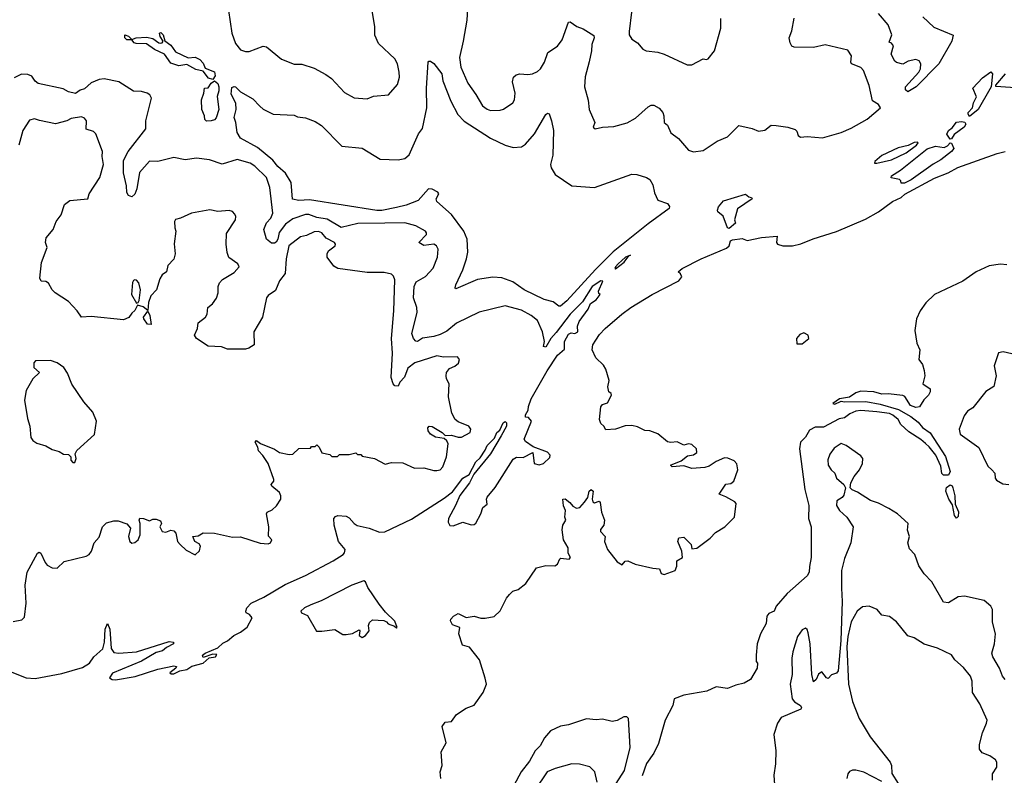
# Model space of a CAD drawing. Extents: x 1690054 to 1842981, y 782881 to 914114.
# Tile 181 of 256: x 1766735 to 1772799, y 832614 to 837267. Entities that reach past the tile are written whole.
import ezdxf

# ---------------------------------------------------------------- set-up
doc = ezdxf.new("R2010")
doc.units = 0

msp = doc.modelspace()

# ---------------------------------------------------------------- linework, layer by layer
at = {"layer": '0CON10XD'}
for points in [[(1770516.8, 837435), (1770488, 837195), (1770488.8, 837175), (1770505, 837147.5), (1770540, 837125), (1770573.3, 837085), (1770592.5, 837075), (1770665, 837067.5), (1770705, 837055.8), (1770845, 836988.8), (1770875, 836990), (1770943.6, 837026.4), (1770965, 837022.5), (1770975, 837026.7), (1771013.9, 837076.1), (1771053.9, 837216.1), (1771053.8, 837275)], [(1768020.6, 837325), (1768040.5, 837185), (1768065, 837120), (1768095, 837082.5), (1768125, 837071.4), (1768148.1, 837071.9), (1768235, 837104.4), (1768255, 837101.4), (1768347.5, 837025), (1768424.4, 836994.4), (1768472.7, 836992.7), (1768548.3, 836968.3), (1768620.9, 836930.9), (1768656.2, 836905), (1768735, 836819.2), (1768795, 836785.7), (1768875, 836780), (1768915, 836795.8), (1769005.7, 836804.3), (1769061.7, 836868.3), (1769074.5, 836914.5), (1769072.7, 836945), (1769061.2, 836995), (1769045, 837025.6), (1768945, 837121.2), (1768922.4, 837172.4), (1768921.5, 837225), (1768903.5, 837335)], [(1769492.5, 837335), (1769489.1, 837265), (1769465.6, 837135.6), (1769444.6, 837035), (1769451.8, 836975), (1769495, 836875.8), (1769545, 836807.5), (1769585, 836737.5), (1769615, 836715.6), (1769635, 836708.9), (1769695, 836710), (1769715, 836715.8), (1769771.4, 836755), (1769781.5, 836775), (1769785.8, 836815), (1769770.4, 836885), (1769776.7, 836913.3), (1769792.7, 836927.3), (1769815, 836934.5), (1769865, 836930.5), (1769893.3, 836935), (1769925, 836948.9), (1769943.1, 836965), (1769967.5, 837005), (1769988.5, 837065), (1770047.1, 837105), (1770076.4, 837143.6), (1770115, 837253.3), (1770125, 837253.8), (1770165.8, 837225), (1770205, 837210.9), (1770271.1, 837171.1), (1770273.6, 837155), (1770259.7, 837115), (1770257.3, 837075), (1770242, 837008), (1770218.2, 836915), (1770214.6, 836855), (1770237.1, 836772.9), (1770242.5, 836715), (1770277.5, 836635), (1770267.5, 836605), (1770280, 836595), (1770323.9, 836606.1), (1770395, 836609.2), (1770477, 836633), (1770528.5, 836661.5), (1770605, 836731.4), (1770625, 836741.4), (1770640.3, 836740.3), (1770673.4, 836723.4), (1770696.2, 836696.2), (1770703.1, 836675), (1770703.3, 836635), (1770725, 836617.5), (1770745, 836571.2), (1770793.3, 836535), (1770853.2, 836463.2), (1770885, 836454.5), (1770945, 836461.2), (1771030.7, 836519.3), (1771095, 836545.7), (1771165, 836615.5), (1771246.7, 836596.7), (1771285, 836580.6), (1771325, 836587.5), (1771362.7, 836617.3), (1771395, 836615.8), (1771465, 836605.8), (1771511.2, 836591.2), (1771521.7, 836581.7), (1771528.8, 836555), (1771544.3, 836544.3), (1771585, 836548.1), (1771679.3, 836540.7), (1771795, 836572.1), (1771855, 836600.2), (1771953.9, 836655), (1772037.1, 836725), (1772024.5, 836744.5), (1771988.3, 836768.3), (1771967, 836863), (1771932.9, 836955), (1771915, 836973.6), (1771858.6, 836995), (1771854.4, 837005), (1771858.5, 837045), (1771835, 837080.8), (1771695, 837112.2), (1771625, 837096.2), (1771505, 837099.2), (1771491.2, 837105), (1771480, 837125), (1771473.8, 837155), (1771491.2, 837198.8), (1771505, 837277.5)], [(1772205, 836822.7), (1772190, 836835), (1772191.1, 836855), (1772272.5, 836945), (1772283.3, 836965), (1772285, 836996.7), (1772275, 837014), (1772255, 837022.9), (1772207.1, 837012.9), (1772175, 836993.8), (1772135, 837003.3), (1772125, 837011.2), (1772101.4, 837055), (1772115.8, 837105.8), (1772105, 837122.5), (1772090, 837130), (1772107.5, 837175), (1772084.3, 837235), (1772024.4, 837305)], [(1772298, 837285), (1772365, 837222), (1772485, 837172.5), (1772476.1, 837135), (1772396.5, 836995), (1772256.2, 836855), (1772205, 836822.7)], [(1767925, 836900), (1767897.5, 836907.5), (1767865, 836950), (1767820.3, 836960.3), (1767765, 836991.2), (1767715, 836982.5), (1767665, 837000), (1767626, 837056), (1767564.4, 837084.4), (1767515, 837118.5), (1767451.5, 837121.5), (1767440, 837125), (1767425, 837142.5), (1767395, 837142.9), (1767383.1, 837155), (1767383.3, 837175), (1767405, 837165.7), (1767425, 837146.2), (1767452.5, 837155), (1767515, 837160.9), (1767555, 837151.5), (1767590.8, 837125), (1767605, 837122.2), (1767613.3, 837125), (1767617.5, 837135), (1767600, 837165), (1767596.7, 837185), (1767605, 837189.2), (1767618.1, 837175), (1767628.3, 837138.3), (1767665, 837110), (1767695, 837070), (1767772.5, 837032.5), (1767815, 837036.7), (1767843.4, 837023.4), (1767865, 837000.8), (1767878, 836968), (1767935, 836946.5), (1767937.8, 836922.2), (1767925, 836900)], [(1770055, 835503.1), (1770020.8, 835530.8), (1769965, 835543.9), (1769842.9, 835605), (1769772.7, 835652.7), (1769705, 835678.1), (1769648.8, 835681.2), (1769555, 835668), (1769420.5, 835610.5), (1769416.7, 835616.7), (1769421.4, 835635), (1769463.6, 835726.4), (1769486.9, 835795), (1769494.4, 835835), (1769491.2, 835915), (1769470.9, 835965), (1769395, 836068.9), (1769305, 836148.8), (1769300.8, 836165), (1769315.7, 836195), (1769311.2, 836205), (1769275, 836224.2), (1769252.5, 836225), (1769189.4, 836155), (1769115.4, 836124.6), (1769055, 836111), (1768965, 836092.1), (1768935, 836091.6), (1768519.1, 836159.1), (1768454, 836154), (1768415, 836163.3), (1768407.1, 836265), (1768372.1, 836322.1), (1768325, 836364.4), (1768293.3, 836403.3), (1768200, 836480), (1768095, 836538.8), (1768075, 836572.5), (1768067.1, 836635), (1768055.6, 836665), (1768068.1, 836715), (1768065.5, 836754.5), (1768038, 836808), (1768040.7, 836849.3), (1768055, 836856.9), (1768065, 836853.8), (1768094.1, 836824.1), (1768170.9, 836780.9), (1768214.6, 836735), (1768235, 836715.7), (1768295, 836686.2), (1768425, 836678.8), (1768445, 836670), (1768495, 836663.8), (1768555, 836640), (1768593.8, 836615), (1768718.3, 836488.3), (1768845, 836476), (1768955, 836407.9), (1769065, 836403.6), (1769106.7, 836413.3), (1769132.9, 836435), (1769190.8, 836565), (1769215, 836597.5), (1769242.2, 836725), (1769240, 836845), (1769250, 837005), (1769255, 837012.5), (1769265, 837012.5), (1769285, 836998), (1769335, 836934.2), (1769340.7, 836890.7), (1769390, 836765), (1769433.5, 836683.5), (1769472.5, 836642.5), (1769635, 836537.3), (1769725, 836494.6), (1769775, 836480), (1769825, 836484.4), (1769849.8, 836500.2), (1769904.6, 836565.4), (1769975, 836683.3), (1769985, 836692.5), (1769995, 836687.5), (1770010.6, 836645), (1770022.2, 836585), (1770017.6, 836432.4), (1770004.4, 836375), (1770008.6, 836355), (1770033.2, 836313.2), (1770135, 836244), (1770275, 836234.2), (1770504.5, 836315.5), (1770536.7, 836315), (1770595, 836296.7), (1770615, 836282.5), (1770635, 836251.2), (1770645, 836202), (1770665.4, 836155.4), (1770724.7, 836134.7), (1770737.3, 836117.3), (1770734.7, 836105), (1770605, 836010.1), (1770391, 835839), (1770280.4, 835729.6), (1770105, 835535.8), (1770065, 835504.4), (1770055, 835503.1)], [(1766655, 833262.5), (1766773.8, 833213.8), (1766829.2, 833210.8), (1766995, 833240.9), (1767121.5, 833278.5), (1767164.7, 833305.3), (1767190.9, 833345), (1767246.3, 833393.7), (1767256.6, 833435), (1767260.3, 833515), (1767275, 833550), (1767289.6, 833515), (1767298.5, 833395), (1767315, 833371.1), (1767345, 833366.2), (1767455, 833375.4), (1767655, 833438.1), (1767682.5, 833435), (1767682.5, 833425), (1767638.8, 833401.2), (1767615, 833380), (1767575, 833370), (1767485, 833318), (1767306.4, 833243.6), (1767287.5, 833215), (1767304.3, 833204.3), (1767325, 833201.9), (1767446.5, 833223.5), (1767585, 833268.5), (1767685, 833288.8), (1767700, 833285), (1767697.5, 833275), (1767660, 833245), (1767668.3, 833238.3), (1767685, 833240), (1767722, 833258), (1767765, 833266.7), (1767795, 833287.5), (1767865, 833304), (1767901.7, 833338.3), (1767940, 833345), (1767948.3, 833358.3), (1767925, 833360), (1767865, 833340), (1767860, 833355), (1767877, 833367), (1767955, 833400), (1767985, 833428.6), (1768015, 833442), (1768054.6, 833475.4), (1768093.8, 833495), (1768135, 833526.7), (1768166.7, 833585), (1768150, 833605), (1768130, 833615), (1768127.5, 833625), (1768133.8, 833645), (1768161.2, 833675), (1768238.2, 833711.8), (1768370.7, 833789.3), (1768495, 833845.7), (1768665.9, 833935), (1768727.5, 833975), (1768736, 833985), (1768739.1, 834005), (1768699.1, 834055), (1768671.9, 834155), (1768670.6, 834195), (1768680.9, 834209.1), (1768695, 834214.3), (1768745, 834210.8), (1768765, 834200.8), (1768794.5, 834164.5), (1768812.4, 834152.4), (1768887.3, 834137.3), (1768950.9, 834110.9), (1768983.1, 834113.1), (1769147.5, 834192.5), (1769348.8, 834321.2), (1769399.8, 834360.2), (1769465, 834443.8), (1769503.1, 834466.9), (1769544.2, 834545), (1769570.1, 834569.9), (1769602.6, 834617.4), (1769614, 834645), (1769658.9, 834691.1), (1769674.5, 834725), (1769691.2, 834738.8), (1769712.5, 834785), (1769725, 834792.5), (1769732.5, 834785), (1769732.5, 834765), (1769700, 834705), (1769633.8, 834595), (1769532, 834468), (1769506.2, 834415), (1769445, 834336.7), (1769420, 834275), (1769376.2, 834195), (1769373.6, 834173.6), (1769383.6, 834153.6), (1769405, 834150), (1769465, 834173.3), (1769515, 834156.7), (1769535, 834158.8), (1769545, 834166.7), (1769575.7, 834224.3), (1769587.3, 834262.7), (1769613.3, 834285), (1769610, 834315), (1769615, 834327.5), (1769663.2, 834386.8), (1769775, 834560.6), (1769795, 834572.9), (1769835, 834570.8), (1769895, 834602.5), (1769904.1, 834535), (1769935, 834526.9), (1769960.5, 834535), (1769999.2, 834570.8), (1770002.5, 834585), (1769986.2, 834605), (1769898, 834638), (1769850.2, 834670.2), (1769841.8, 834685), (1769886.2, 834795), (1769868.3, 834818.3), (1769850, 834820), (1769850, 834835), (1769867.5, 834862.5), (1769868.8, 834885), (1769885, 834932.5), (1769984, 835105), (1770047.7, 835202.3), (1770091.1, 835238.9), (1770091.2, 835285), (1770115, 835330), (1770131.7, 835338.3), (1770155, 835335.8), (1770172.5, 835345), (1770170.5, 835379.5), (1770180.5, 835409.5), (1770236.7, 835485), (1770250.7, 835519.3), (1770285, 835543.3), (1770310, 835575), (1770301.7, 835581.7), (1770300, 835595), (1770326.7, 835656.7), (1770315, 835658.8), (1770261.4, 835625), (1770200.6, 835529.4), (1770124.5, 835455), (1770039.2, 835340.8), (1770005.6, 835305), (1769975, 835251.2), (1769961.2, 835255), (1769966.2, 835285), (1769955.6, 835345), (1769925, 835415.6), (1769885, 835446.2), (1769825, 835479.6), (1769725, 835504.6), (1769565, 835467.1), (1769425, 835398.5), (1769365, 835349.5), (1769325, 835329.5), (1769285, 835316.7), (1769215, 835306.2), (1769185, 835286.2), (1769175, 835288.8), (1769160.6, 835305), (1769150.5, 835335), (1769182.4, 835465), (1769180.4, 835495), (1769160.9, 835555), (1769165.1, 835624.9), (1769177.7, 835652.3), (1769235, 835685.5), (1769281.7, 835738.3), (1769308.9, 835805), (1769311.9, 835855), (1769302.5, 835875), (1769285, 835884.4), (1769225, 835876.9), (1769193.8, 835895), (1769241.2, 835945), (1769241.2, 835955), (1769233.8, 835965), (1769175, 835998.9), (1769106.7, 836016.7), (1768984.3, 836014.3), (1768816.7, 836013.3), (1768715, 835987.2), (1768629.4, 836039.4), (1768565, 836049), (1768515, 836067.6), (1768495, 836067.3), (1768417.9, 836042.1), (1768371.5, 836008.5), (1768333.5, 835956.5), (1768325, 835916), (1768315, 835898.1), (1768305, 835891.4), (1768285, 835891.2), (1768255.4, 835915.4), (1768238.9, 835975), (1768255, 836015.8), (1768280.8, 836045), (1768293.1, 836076.9), (1768275.9, 836235), (1768254.4, 836295), (1768182.3, 836365), (1768153.8, 836383.8), (1768075, 836406), (1767981.7, 836378.3), (1767903.8, 836403.8), (1767824.4, 836414.4), (1767755, 836404.9), (1767685, 836419.2), (1767585, 836394), (1767535, 836395.8), (1767473.7, 836326.3), (1767456.6, 836225), (1767445, 836192.9), (1767425, 836177.5), (1767405, 836184.3), (1767395, 836203.8), (1767392.9, 836245), (1767373.8, 836325), (1767375, 836400), (1767403.9, 836456.1), (1767511.9, 836595), (1767511.5, 836645), (1767546.7, 836785), (1767535.7, 836805), (1767520, 836815), (1767485, 836824.5), (1767435, 836827.8), (1767345, 836884.6), (1767255, 836904), (1767225, 836898.9), (1767175, 836878), (1767135, 836841.2), (1767106.4, 836833.6), (1767077.7, 836812.3), (1767035, 836824.1), (1767001.6, 836841.6), (1766847.8, 836875), (1766829.6, 836889.6), (1766810.3, 836920.3), (1766785, 836930), (1766745, 836931.1), (1766701.2, 836908.8)], [(1772585, 836672), (1772575.7, 836685), (1772577.3, 836695), (1772602.5, 836725), (1772608.5, 836755), (1772628.2, 836791.8), (1772605.5, 836845), (1772665, 836910), (1772716.7, 836946.7), (1772726, 836935), (1772717.5, 836855), (1772710.7, 836839.3), (1772638.5, 836715), (1772585, 836672)], [(1772896.7, 836846.7), (1772746.7, 836856.7), (1772746.2, 836865), (1772807.5, 836935)], [(1767885, 836642.5), (1767875, 836652.5), (1767874, 836675), (1767857.1, 836715), (1767854.5, 836775), (1767870, 836815), (1767873.6, 836846.4), (1767895, 836847.1), (1767915, 836877.5), (1767935, 836890), (1767954.2, 836874.2), (1767960.6, 836855), (1767961.4, 836828.6), (1767951.1, 836795), (1767960.5, 836715), (1767945, 836663.8), (1767935, 836651.2), (1767915, 836644.4), (1767885, 836642.5)], [(1766695, 833561), (1766748.2, 833571.8), (1766765, 833587.5), (1766773.8, 833675), (1766769.4, 833785), (1766780.3, 833865), (1766845, 833982.2), (1766855, 833988.1), (1766865, 833983.3), (1766890.8, 833925), (1766905, 833908.9), (1766935, 833892), (1766965, 833890), (1767009.7, 833930.3), (1767145, 833963.3), (1767163.3, 833975), (1767177.5, 833995), (1767194, 834045), (1767225, 834080), (1767245.6, 834145), (1767270, 834170), (1767315, 834182), (1767341.7, 834181.7), (1767395, 834163.3), (1767416.4, 834136.4), (1767406, 834085), (1767412.5, 834055), (1767425, 834044.4), (1767445, 834047.5), (1767464, 834065), (1767477.5, 834095), (1767477.7, 834137.7), (1767477.5, 834165), (1767470, 834185), (1767475, 834197.5), (1767496.4, 834196.4), (1767535, 834182.5), (1767555, 834192.5), (1767575, 834192.5), (1767602.5, 834182.5), (1767607.5, 834165), (1767597.5, 834145), (1767613.3, 834115), (1767635, 834112), (1767665, 834123.8), (1767685, 834120), (1767695.8, 834105.8), (1767707.5, 834055), (1767722.9, 834035), (1767760.9, 834000.9), (1767815, 833971.8), (1767843.3, 833996.7), (1767849.4, 834025), (1767839.3, 834039.3), (1767813.5, 834055), (1767801.2, 834085), (1767835, 834090), (1767865, 834106.8), (1767935, 834105.4), (1768045, 834080.9), (1768095, 834082.5), (1768215, 834043.3), (1768265, 834040), (1768280, 834045), (1768287.5, 834065), (1768267.5, 834087.5), (1768268.8, 834145), (1768254.4, 834225), (1768260, 834235), (1768290.7, 834249.3), (1768316.2, 834273.8), (1768342.7, 834315), (1768342.9, 834335), (1768334.5, 834355), (1768288.1, 834395), (1768284, 834405), (1768300.8, 834425), (1768300, 834435), (1768264.6, 834535), (1768232.9, 834582.9), (1768205, 834612), (1768201.4, 834635), (1768184.4, 834665), (1768193.8, 834676.2), (1768218, 834658), (1768305, 834622), (1768335, 834602), (1768395, 834590), (1768417, 834593), (1768455, 834627.5), (1768525, 834630), (1768531.7, 834638.3), (1768555, 834640), (1768565, 834650), (1768580, 834635), (1768595, 834600), (1768645, 834590), (1768658.3, 834578.3), (1768691.7, 834578.3), (1768705, 834590), (1768765, 834590), (1768805, 834600), (1768815, 834590), (1768835, 834590), (1768845, 834580), (1768920, 834565), (1768985, 834531.2), (1769025, 834541.2), (1769095, 834538.8), (1769166.7, 834506.7), (1769225, 834508.8), (1769285, 834491.2), (1769305, 834491.2), (1769325, 834496.2), (1769342, 834515), (1769364, 834575), (1769373.8, 834655), (1769365, 834673.3), (1769348.3, 834688.3), (1769295, 834696.2), (1769265.7, 834715.7), (1769251.2, 834735), (1769248.8, 834755), (1769256, 834764), (1769275, 834763.1), (1769336.7, 834725), (1769356.2, 834706.2), (1769395, 834709.1), (1769435, 834696.2), (1769455, 834697.2), (1769510, 834725), (1769513.8, 834745), (1769501.4, 834765), (1769435, 834791.6), (1769417.7, 834805), (1769395.7, 834845), (1769376.9, 834945), (1769379.6, 835025), (1769363.5, 835055), (1769361.1, 835075), (1769364.6, 835095.4), (1769381.1, 835118.9), (1769415.4, 835134.6), (1769436.6, 835153.4), (1769442.7, 835175), (1769430.8, 835190.8), (1769345, 835189.7), (1769305, 835198), (1769168.1, 835155), (1769125, 835121.5), (1769105, 835065.7), (1769076.4, 835035), (1769065, 835010), (1769045, 835012.5), (1769035, 835025.7), (1769023.8, 835065), (1769030.9, 835215), (1769025.8, 835305), (1769039.4, 835475), (1769044.4, 835665), (1769037.4, 835687.4), (1769025, 835701.3), (1768979.9, 835709.9), (1768875, 835711.4), (1768695, 835735.6), (1768669.1, 835749.1), (1768629.4, 835805), (1768628.6, 835825), (1768637.5, 835845), (1768677.8, 835875), (1768680, 835885), (1768673.8, 835895), (1768622.7, 835922.7), (1768595.8, 835955), (1768575, 835963.1), (1768549.4, 835960.6), (1768501.7, 835938.3), (1768465, 835930), (1768393.3, 835875), (1768376.2, 835795), (1768369, 835705), (1768335, 835659.4), (1768310.1, 835599.9), (1768265, 835569.1), (1768254.5, 835555), (1768230.7, 835435), (1768177.5, 835345), (1768178.6, 835265), (1768146.1, 835243.9), (1768125, 835238.1), (1768015, 835238.5), (1767977.9, 835252.1), (1767895, 835257.9), (1767824.7, 835304.7), (1767812, 835325), (1767829.2, 835365), (1767835, 835400.8), (1767878.6, 835435), (1767890, 835455), (1767894, 835495), (1767921.7, 835518.3), (1767946.9, 835553.1), (1767957.7, 835585), (1767958.2, 835625), (1767965, 835648), (1767983.4, 835666.6), (1768055, 835710), (1768086, 835745), (1768078.1, 835765), (1768023.6, 835803.6), (1768012.9, 835832.9), (1768006, 835885), (1768009.3, 835950.7), (1768063.8, 836035), (1768066.2, 836055), (1768060.7, 836070.7), (1768045, 836086.7), (1768025, 836093.3), (1767956.1, 836086.1), (1767905, 836096.2), (1767793.2, 836076.8), (1767725, 836044.3), (1767695, 836037.1), (1767688.6, 836025), (1767689.4, 835985), (1767696.5, 835965), (1767686.9, 835886.9), (1767692.2, 835825), (1767685, 835793.3), (1767646.8, 835753.2), (1767638.1, 835715), (1767612.8, 835697.2), (1767598.2, 835671.8), (1767576.5, 835605), (1767542, 835568), (1767528.5, 835525), (1767525, 835477.5), (1767495, 835499.3), (1767460.5, 835509.5), (1767445, 835476.7), (1767425, 835461.2), (1767407.1, 835432.9), (1767375, 835420), (1767175, 835440.8), (1767115, 835436.2), (1767088, 835475), (1767035, 835531.2), (1766953.8, 835585), (1766934.5, 835604.5), (1766911.4, 835645), (1766895, 835654.4), (1766868, 835658), (1766859.5, 835675), (1766868.3, 835771.7), (1766903.8, 835865), (1766894.2, 835895), (1766897.5, 835925), (1766940, 835975), (1766959.2, 836025), (1766990.5, 836065), (1767010.1, 836129.9), (1767043.9, 836153.9), (1767153.8, 836165), (1767163.3, 836195), (1767228.1, 836295), (1767251.6, 836375), (1767243.3, 836425), (1767245.4, 836455), (1767204.2, 836564.2), (1767189.5, 836579.5), (1767145, 836592.5), (1767145.7, 836645.7), (1767135, 836661.3), (1767115, 836668.8), (1767051.5, 836658.5), (1767025, 836643.8), (1766955, 836626.2), (1766855.8, 836645.8), (1766825, 836658), (1766795, 836648.8), (1766753.6, 836585), (1766729.4, 836495)], [(1772465, 836530.8), (1772445, 836562.2), (1772455, 836584.7), (1772478.5, 836601.5), (1772504, 836636), (1772535, 836641.1), (1772557, 836637), (1772561.5, 836625), (1772552.3, 836605), (1772490.4, 836559.6), (1772475, 836534), (1772465, 836530.8)], [(1772015, 836383.3), (1772105, 836404.2), (1772195, 836447.1), (1772259.4, 836495), (1772268.6, 836508.6), (1772263.8, 836513.8), (1772245, 836511.1), (1772206.8, 836493.2), (1772145, 836479.1), (1772045, 836430.8), (1772002.5, 836395), (1772000, 836385), (1772015, 836383.3)], [(1772165, 836260), (1772162.5, 836275), (1772153.8, 836283.8), (1772102.9, 836292.9), (1772104, 836305), (1772159, 836341), (1772325, 836473.2), (1772375, 836488.8), (1772428.5, 836481.5), (1772448.7, 836491.3), (1772465, 836509.2), (1772475, 836507.5), (1772489.1, 836475), (1772473.6, 836455), (1772409.1, 836405), (1772361.7, 836378.3), (1772225, 836282), (1772185, 836261.2), (1772165, 836260)], [(1769602.1, 833212.1), (1769567.1, 833325), (1769505, 833403.3), (1769462.5, 833415), (1769440, 833485), (1769446.7, 833525), (1769400.7, 833540.7), (1769387.5, 833565), (1769390, 833575), (1769406.7, 833595), (1769435, 833610), (1769485, 833586.7), (1769535, 833594), (1769575, 833582.5), (1769601.7, 833581.7), (1769657.1, 833592.9), (1769695, 833628), (1769733.9, 833706.1), (1769751.6, 833728.4), (1769771.6, 833748.4), (1769805, 833759.1), (1769853.1, 833795), (1769918.7, 833891.3), (1769975, 833906.7), (1770030, 833905), (1770047.5, 833915), (1770061.7, 833948.3), (1770068.3, 833951.7), (1770120, 833945), (1770127.5, 833955), (1770113, 833983), (1770112.5, 834015), (1770083.6, 834063.6), (1770076.4, 834126.4), (1770080, 834155), (1770098.8, 834185), (1770092.5, 834205), (1770096.7, 834245), (1770083.9, 834273.9), (1770080, 834315), (1770095, 834316.7), (1770123.3, 834295), (1770140.8, 834270.8), (1770165, 834258.8), (1770185, 834264), (1770213.9, 834296.1), (1770234.6, 834325.4), (1770242.7, 834365), (1770255, 834374.3), (1770266.7, 834365), (1770260.8, 834315), (1770265, 834297.5), (1770275, 834292.5), (1770303, 834303), (1770310, 834295), (1770318.8, 834235), (1770335.8, 834185), (1770333.3, 834155), (1770312, 834128), (1770312, 834115), (1770340, 834085), (1770337.5, 834055), (1770354.3, 834005), (1770415, 833928), (1770445, 833910), (1770465, 833933.3), (1770480, 833935), (1770525, 833914), (1770635, 833889.2), (1770675, 833886.7), (1770686.6, 833856.6), (1770705, 833850), (1770772.5, 833875), (1770783, 833903), (1770783.3, 833935), (1770817.5, 833955), (1770812.5, 833995), (1770787.5, 834055), (1770793.6, 834076.4), (1770825, 834080), (1770870, 834035), (1770875, 834010), (1770905, 834014.2), (1770988.6, 834075), (1771020.2, 834109.8), (1771076.9, 834145), (1771136.7, 834205), (1771147.5, 834287.5), (1771139.2, 834299.2), (1771085, 834330), (1771042.5, 834345), (1771083.6, 834406.4), (1771115, 834412.2), (1771134.3, 834425), (1771158.8, 834495), (1771151.7, 834531.7), (1771135, 834550), (1771096.4, 834566.4), (1771075, 834568.8), (1771024.1, 834545.9), (1770981.7, 834518.3), (1770955, 834510), (1770875, 834503.3), (1770825, 834520), (1770753.9, 834513.9), (1770742.5, 834525), (1770809.2, 834550.8), (1770848.3, 834581.7), (1770885, 834588.8), (1770905, 834602.5), (1770902.5, 834625), (1770875, 834651.2), (1770855, 834656.2), (1770825, 834646.7), (1770785, 834668), (1770745, 834663.8), (1770725, 834668), (1770665, 834717.8), (1770616.6, 834736.6), (1770585, 834738.6), (1770540.9, 834760.9), (1770505, 834769.2), (1770465, 834767.5), (1770404.3, 834745.7), (1770345, 834742.5), (1770332.5, 834765), (1770315, 834780), (1770306.2, 834805), (1770315, 834883.3), (1770325, 834898), (1770355, 834907.5), (1770380.8, 834955), (1770377.5, 834965), (1770363.5, 834975), (1770357.5, 835007.5), (1770366.5, 835046.5), (1770345, 835116), (1770330.1, 835140.1), (1770284.2, 835185), (1770261.4, 835235), (1770265.6, 835265), (1770283.3, 835295), (1770305, 835328.8), (1770341.1, 835365), (1770442.5, 835455), (1770498.1, 835495), (1770629.7, 835575), (1770795, 835658.6), (1770813.3, 835685), (1770805, 835702.5), (1770790, 835715), (1770814.2, 835735), (1770932.7, 835795), (1771089.1, 835860.9), (1771105.3, 835875), (1771113.8, 835905), (1771125, 835911), (1771185, 835920.2), (1771215, 835908.1), (1771303.1, 835926.9), (1771400, 835935), (1771396.2, 835895), (1771403.3, 835885), (1771434.6, 835874.6), (1771494.7, 835874.7), (1771545, 835886.6), (1771621.5, 835918.5), (1771765, 835963.2), (1771945, 836039.8), (1772025, 836083.5), (1772111.6, 836148.4), (1772165, 836173), (1772187.5, 836192.5), (1772368.9, 836291.1), (1772452.8, 836325), (1772512.6, 836357.4), (1772755, 836442.6), (1772805, 836456.2)], [(1771105, 835981.3), (1771093.8, 835985), (1771067.7, 836057.7), (1771035.8, 836085), (1771032.5, 836095), (1771039.2, 836115), (1771068.8, 836151.2), (1771205, 836192.9), (1771225, 836177.1), (1771243, 836173), (1771246, 836165), (1771156.7, 836103.3), (1771137.7, 836035), (1771144.6, 836015), (1771105, 835981.3)], [(1770405, 835732.5), (1770458.8, 835775), (1770487.2, 835813.3), (1770497.5, 835817.5), (1770487.2, 835813.3), (1770466.7, 835805), (1770420, 835765), (1770404, 835745), (1770400, 835735), (1770405, 835732.5)], [(1772815, 835757.1), (1772775, 835761.9), (1772705, 835751.5), (1772625, 835715.4), (1772543.3, 835656.7), (1772369.3, 835575), (1772316.2, 835523.8), (1772281.5, 835475), (1772258.2, 835425), (1772247.3, 835352.7), (1772260.6, 835275), (1772279.1, 835235), (1772273.5, 835175), (1772294.7, 835145), (1772305, 835107.5), (1772308.9, 835075), (1772297.5, 835025), (1772342.5, 834995), (1772342.5, 834975), (1772332.5, 834955), (1772304.2, 834925.8)], [(1767455, 835522.5), (1767465, 835526.2), (1767471.3, 835538.7), (1767479.7, 835605), (1767467.7, 835647.7), (1767455, 835664), (1767445, 835666), (1767435, 835661.2), (1767430.4, 835649.6), (1767423.4, 835575), (1767455, 835522.5)], [(1767545, 835390), (1767522.7, 835392.7), (1767498.8, 835425), (1767496.7, 835435), (1767525, 835472.5), (1767536.8, 835445), (1767545, 835390)], [(1771555, 835271.2), (1771595.4, 835305), (1771590.8, 835325), (1771565, 835338.8), (1771540.7, 835329.3), (1771520, 835305), (1771521.7, 835271.7), (1771555, 835271.2)], [(1772845, 835209.2), (1772791.7, 835221.7), (1772763, 835217), (1772737.5, 835135), (1772750, 835075), (1772735, 835008.8), (1772685, 834978.5), (1772605, 834878.1), (1772572.6, 834857.4), (1772551.2, 834828.8), (1772521.8, 834745), (1772526.9, 834715), (1772643.2, 834633.2), (1772698.4, 834518.4), (1772722.5, 834495), (1772740, 834475), (1772742.3, 834445), (1772751.3, 834431.3), (1772789.9, 834409.9), (1772827.5, 834405)], [(1767075, 834540), (1767082.5, 834565), (1767077.5, 834595), (1767086.4, 834613.6), (1767196.1, 834713.9), (1767208.8, 834795), (1767185, 834850), (1767129.2, 834915), (1767055, 835023.8), (1767029.9, 835089.9), (1767005.8, 835125.8), (1766965.2, 835155.2), (1766925, 835169.8), (1766833.2, 835166.8), (1766821.4, 835155), (1766821.2, 835125), (1766856.7, 835095), (1766815.6, 835055), (1766774, 834985), (1766764, 834925), (1766782.4, 834812.4), (1766797.5, 834765), (1766804.2, 834695), (1766815.8, 834675.8), (1766839.7, 834659.7), (1766895, 834644.3), (1766935, 834620), (1766978, 834608), (1767005, 834592.5), (1767035, 834590), (1767050, 834575), (1767050, 834555), (1767061.7, 834541.7), (1767075, 834540)], [(1772304.2, 834925.8), (1772276.5, 834883.5), (1772255, 834878.6), (1772222.2, 834892.2), (1772186.4, 834946.4), (1772175, 834952.5), (1772083.9, 834963.9), (1772045, 834962), (1771995, 834976.7), (1771915, 834980), (1771885, 834970), (1771845, 834942.5), (1771785, 834932.5), (1771742.5, 834905), (1771755, 834900), (1771795, 834917.5), (1771815, 834913.3), (1771947.3, 834917.3), (1772035, 834900), (1772147.3, 834867.3), (1772223.3, 834825), (1772268.2, 834788.2), (1772295, 834755.8), (1772342.7, 834722.7), (1772437.6, 834577.6), (1772465.4, 834484.6), (1772455, 834462.9), (1772425, 834462), (1772413.8, 834473.8), (1772407.3, 834517.3), (1772377, 834585), (1772336.7, 834636.7), (1772313.3, 834656.7), (1772285, 834682.6), (1772210.3, 834730.3), (1772162.4, 834775), (1772145, 834806), (1772111.9, 834831.9), (1772092.2, 834842.2), (1772013.6, 834853.6), (1771915, 834860.4), (1771885, 834856.2), (1771848.8, 834841.2), (1771815, 834815.6), (1771781.1, 834808.9), (1771685, 834758.5), (1771635, 834758.5), (1771599.4, 834740.6), (1771575, 834696.7), (1771544.1, 834665.9), (1771537.5, 834625), (1771571.5, 834375), (1771594.8, 834275), (1771592.9, 834195), (1771608.7, 834145), (1771609.8, 833955), (1771600.1, 833900.1), (1771597.2, 833865), (1771585, 833843.1), (1771461.2, 833735), (1771394.3, 833655.7), (1771382.5, 833625), (1771349.5, 833610.5), (1771336.2, 833595), (1771331.7, 833548.3), (1771297.5, 833485), (1771277.5, 833425), (1771270, 833355), (1771270, 833315), (1771280, 833305), (1771276.7, 833275), (1771235.6, 833205), (1771197.8, 833182.2), (1771145, 833170), (1771095, 833148.3), (1771025, 833158.9), (1770967.9, 833132.1), (1770825, 833107.5), (1770765.6, 833084.4), (1770756.9, 833045), (1770709.4, 832955), (1770670.3, 832809.7), (1770639.7, 832750.3), (1770595, 832687.5), (1770568.3, 832611.7)], [(1772805, 833203.8), (1772788.8, 833225), (1772769.2, 833275), (1772729.2, 833345), (1772723.2, 833366.8), (1772738.9, 833425), (1772745.6, 833485), (1772726.8, 833556.8), (1772725.6, 833635), (1772716, 833655), (1772675, 833690), (1772555, 833717.5), (1772515, 833712.5), (1772455, 833677.1), (1772425, 833680), (1772352.5, 833805), (1772305.9, 833855.9), (1772273.4, 833903.4), (1772247.5, 833975), (1772215, 834010), (1772204.5, 834045), (1772214.5, 834085), (1772203.1, 834125), (1772206.2, 834165), (1772141.5, 834225), (1772087.2, 834257.2), (1772025, 834290.7), (1771975, 834307.2), (1771895, 834357.6), (1771861.6, 834371.6), (1771850.5, 834385), (1771854.1, 834415), (1771874.7, 834455.3), (1771908, 834495), (1771925.6, 834535), (1771928.2, 834565), (1771915, 834580.9), (1771825, 834644.6), (1771795, 834658.1), (1771752, 834628), (1771725, 834592), (1771712.4, 834557.6), (1771715.3, 834525), (1771732.1, 834495), (1771755.7, 834475.7), (1771765, 834444.7), (1771810.6, 834405), (1771820.8, 834385), (1771811.2, 834338.8), (1771800, 834325), (1771768, 834305), (1771765, 834276.7), (1771785, 834246), (1771828.6, 834205), (1771867.7, 834145), (1771854.5, 834045), (1771815, 833950), (1771797.1, 833875), (1771797.5, 833767.5), (1771800.5, 833685), (1771791.6, 833445), (1771775, 833257.5), (1771765, 833242.5), (1771735, 833233.3), (1771715, 833210), (1771703.3, 833215), (1771675, 833252.5), (1771655, 833236.7), (1771640, 833205), (1771625, 833190), (1771614.7, 833234.7), (1771603.3, 833425), (1771591.7, 833491.7), (1771585, 833512.5), (1771575, 833521.4), (1771555, 833510), (1771525, 833470), (1771496.8, 833375), (1771491.1, 833335), (1771491.8, 833235), (1771481.2, 833175), (1771491.8, 833085), (1771506.7, 833066.7), (1771544.6, 833045), (1771550.6, 833029.4), (1771545, 833022.2), (1771425, 832970.6), (1771402.1, 832935), (1771380, 832865), (1771391.5, 832765), (1771389.2, 832685), (1771378.8, 832615), (1771389.4, 832465)], [(1772505, 834198.2), (1772492.7, 834215), (1772480.9, 834280.9), (1772456.7, 834315), (1772438.3, 834365), (1772442.5, 834387.5), (1772465, 834402.2), (1772477.1, 834397.1), (1772482.5, 834385), (1772495.3, 834335), (1772497.5, 834285), (1772516.5, 834236.5), (1772515, 834208.8), (1772505, 834198.2)], [(1768845, 833462.9), (1768863.8, 833475), (1768886.7, 833505), (1768883, 833537), (1768890, 833555), (1768908.3, 833571.7), (1768977.5, 833567.5), (1768995, 833560), (1769005, 833547.5), (1769043.3, 833533.3), (1769055, 833522.5), (1769060, 833525), (1769045, 833563.3), (1768988.3, 833618.3), (1768947.9, 833667.9), (1768880, 833770), (1768865.5, 833805), (1768855, 833811.1), (1768780.5, 833785), (1768591.4, 833688.6), (1768527.5, 833665), (1768488.8, 833645), (1768466.7, 833625), (1768470, 833615), (1768508.3, 833598.3), (1768563, 833503), (1768595, 833501.4), (1768675, 833513.3), (1768725, 833482.5), (1768745, 833482.5), (1768785, 833487.5), (1768825, 833510), (1768830, 833505), (1768826.7, 833475), (1768845, 833462.9)], [(1772727.5, 832585), (1772727, 832623), (1772753.3, 832665), (1772753.8, 832695), (1772745, 832708.8), (1772710, 832735), (1772663.8, 832753.8), (1772646.7, 832775), (1772646.7, 832805), (1772664, 832875), (1772690, 832935), (1772692.9, 832955), (1772649.5, 833055), (1772603.1, 833125), (1772600.8, 833195), (1772590, 833225), (1772547.6, 833277.6), (1772494, 833325), (1772475, 833355.7), (1772387.6, 833397.6), (1772305, 833422.9), (1772245, 833461.9), (1772205, 833474.2), (1772135, 833560), (1772092, 833592), (1772045, 833600), (1772015.8, 833635.8), (1771966.1, 833656.1), (1771925, 833652), (1771892, 833625), (1771855, 833558.8), (1771835, 833468.8), (1771829.9, 833405), (1771839.1, 833175), (1771865, 833068.9), (1771904.7, 832965), (1771972.3, 832852.3), (1772096.5, 832695), (1772104.3, 832675), (1772107.5, 832625), (1772146, 832565)], [(1769329.6, 832595), (1769325.6, 832635), (1769335.9, 832675), (1769330.4, 832759.6), (1769360.8, 832815), (1769337.1, 832915), (1769355, 832941.2), (1769395, 832946.7), (1769425, 832989.2), (1769485, 833028), (1769533.9, 833046.1), (1769590, 833125), (1769609.2, 833175), (1769602.1, 833212.1)], [(1770409.2, 832565), (1770460.4, 832645), (1770495.3, 832784.7), (1770485, 832963.3), (1770475, 832974.3), (1770455, 832974.4), (1770415, 832952.9), (1770385, 832946), (1770325, 832960), (1770285, 832955.8), (1770225, 832961.5), (1770114.5, 832925.5), (1770065, 832917.8), (1770005, 832888.1), (1769967.5, 832845), (1769941.4, 832795), (1769908.8, 832765), (1769875, 832702.4), (1769823.8, 832635), (1769777.6, 832552.4)], [(1770291.5, 832571.5), (1770277.1, 832635), (1770247.4, 832667.4), (1770183, 832683), (1770135, 832685.8), (1770032.7, 832657.3), (1769983.8, 832635), (1769907.9, 832522.1)], [(1772045, 832577.1), (1771935, 832632.8), (1771885, 832646.4), (1771865, 832647.1), (1771845, 832638.2), (1771835, 832624), (1771830.3, 832595)]]:
    msp.add_lwpolyline(points, dxfattribs=at)

doc.saveas('drawing.dxf')
